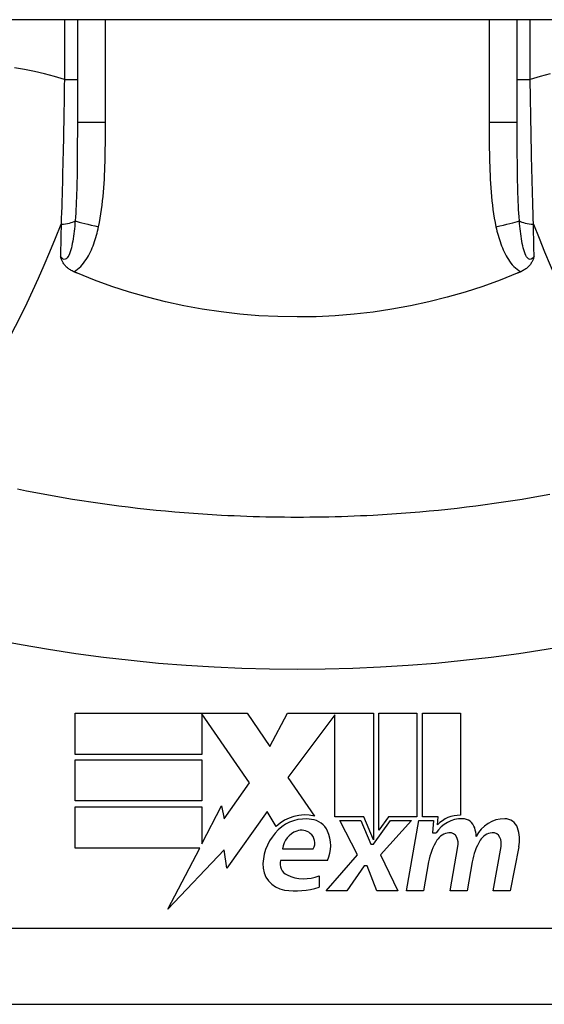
# Model space of a CAD drawing. Header units: inches. Extents: x 14 to 456, y 41 to 215.
# Tile 153 of 201: x 57.205 to 57.477, y 213.002 to 213.513. Entities that reach past the tile are written whole.
import ezdxf

# ---------------------------------------------------------------- set-up
doc = ezdxf.new("R2010")
doc.units = ezdxf.units.IN
doc.header["$MEASUREMENT"] = 0
doc.layers.add('Visible Edges(ANSI)', color=7, linetype='Continuous', lineweight=25)
doc.layers.add('Visible Tangent Edges(ANSI)', color=7, linetype='Continuous', lineweight=25)

msp = doc.modelspace()

# ---------------------------------------------------------------- linework, layer by layer
at = {"layer": 'Visible Edges(ANSI)'}
for p, q in [((61.50022282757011, 213.5132412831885), (13.89522282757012, 213.5132412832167)), ((57.23504959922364, 213.5132412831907), (57.23504959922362, 213.4598459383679)), ((57.46339605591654, 213.4598459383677), (57.46339605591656, 213.5132412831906)), ((57.23394828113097, 213.1534617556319), (57.32314828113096, 213.1534617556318)), ((57.23394828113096, 213.1320617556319), (57.23394828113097, 213.1534617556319)), ((57.29974828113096, 213.1530549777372), (57.29974828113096, 213.1320617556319)), ((57.32434828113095, 213.1172617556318), (57.29974828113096, 213.1530549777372)), ((57.32314828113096, 213.1534617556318), (57.33489133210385, 213.1360519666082)), ((57.33489133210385, 213.1360519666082), (57.34414828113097, 213.1534617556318)), ((57.34414828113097, 213.1534617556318), (57.38874828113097, 213.1534617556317)), ((57.36874828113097, 213.1526254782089), (57.34434828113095, 213.1199617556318)), ((57.36874828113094, 213.0995617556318), (57.36874828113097, 213.1526254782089)), ((57.38874828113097, 213.1534617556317), (57.38874828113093, 213.0877824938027)), ((57.39154828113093, 213.0926617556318), (57.39154828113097, 213.1534617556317)), ((57.39154828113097, 213.1534617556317), (57.41134828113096, 213.1534617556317)), ((57.41134828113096, 213.1534617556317), (57.41134828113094, 213.0995617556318)), ((57.41414828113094, 213.0995617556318), (57.41414828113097, 213.1534617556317)), ((57.41414828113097, 213.1534617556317), (57.43394828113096, 213.1534617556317)), ((57.43394828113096, 213.1534617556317), (57.43394828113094, 213.1004617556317)), ((57.29974828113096, 213.1320617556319), (57.23394828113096, 213.1320617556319)), ((57.23394828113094, 213.1078617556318), (57.23394828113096, 213.1292617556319)), ((57.23394828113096, 213.1292617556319), (57.29974828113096, 213.1292617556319)), ((57.29974828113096, 213.1292617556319), (57.29974828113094, 213.1078617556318)), ((57.34434828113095, 213.1199617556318), (57.35814828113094, 213.1000617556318)), ((57.31125144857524, 213.0985575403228), (57.32434828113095, 213.1172617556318)), ((57.29974828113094, 213.1078617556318), (57.23394828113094, 213.1078617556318)), ((57.23394828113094, 213.1048617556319), (57.29974828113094, 213.1048617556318)), ((57.23394828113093, 213.0834617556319), (57.23394828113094, 213.1048617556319)), ((57.29974828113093, 213.0856677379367), (57.30994828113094, 213.1052617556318)), ((57.29974828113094, 213.1048617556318), (57.29974828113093, 213.0856677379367)), ((57.30994828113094, 213.1052617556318), (57.31125144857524, 213.0985575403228)), ((57.33354828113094, 213.1023617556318), (57.31260392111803, 213.0729988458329)), ((57.33817490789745, 213.0946617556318), (57.33354828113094, 213.1023617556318)), ((57.38374828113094, 213.0995617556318), (57.36874828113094, 213.0995617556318)), ((57.38874828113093, 213.0877824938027), (57.38374828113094, 213.0995617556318)), ((57.39656142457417, 213.0995617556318), (57.39154828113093, 213.0926617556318)), ((57.41134828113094, 213.0995617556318), (57.39656142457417, 213.0995617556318)), ((57.42234828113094, 213.0995617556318), (57.41414828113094, 213.0995617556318)), ((57.42198957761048, 213.0954617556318), (57.42234828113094, 213.0995617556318)), ((57.38054828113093, 213.0798617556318), (57.37134828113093, 213.0976617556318)), ((57.37134828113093, 213.0976617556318), (57.38214828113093, 213.0976617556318)), ((57.38214828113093, 213.0976617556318), (57.38734828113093, 213.0854113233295)), ((57.38874828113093, 213.0854113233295), (57.39764874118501, 213.0976617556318)), ((57.40854828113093, 213.0976617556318), (57.39234828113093, 213.0799825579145)), ((57.39764874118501, 213.0976617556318), (57.40854828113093, 213.0976617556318)), ((57.40594828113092, 213.0612617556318), (57.41236658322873, 213.0976617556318)), ((57.41236658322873, 213.0976617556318), (57.41994828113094, 213.0976617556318)), ((57.41994828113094, 213.0976617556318), (57.41938835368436, 213.0912617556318)), ((57.41938835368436, 213.0912617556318), (57.42132146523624, 213.0912617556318)), ((57.38734828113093, 213.0854113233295), (57.38874828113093, 213.0854113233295)), ((57.42854828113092, 213.0612617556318), (57.43260380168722, 213.0842617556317)), ((57.45094300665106, 213.0612617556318), (57.45499852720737, 213.0842617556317)), ((57.46418503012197, 213.0841139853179), (57.45974300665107, 213.0612617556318)), ((57.2985999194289, 213.0834617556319), (57.23394828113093, 213.0834617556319)), ((57.28204588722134, 213.0516617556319), (57.2985999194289, 213.0834617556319)), ((57.31127399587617, 213.0824617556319), (57.28204588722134, 213.0516617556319)), ((57.31260392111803, 213.0729988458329), (57.31127399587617, 213.0824617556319)), ((57.34154828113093, 213.0830617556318), (57.35754828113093, 213.0830617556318)), ((57.36414828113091, 213.0612617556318), (57.38054828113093, 213.0798617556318)), ((57.39234828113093, 213.0799825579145), (57.40134828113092, 213.0612617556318)), ((57.36494828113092, 213.0770617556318), (57.34054828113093, 213.0770617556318)), ((57.38394828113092, 213.0742617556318), (57.37494828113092, 213.0612617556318)), ((57.38554828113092, 213.0742617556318), (57.38394828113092, 213.0742617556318)), ((57.39054828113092, 213.0612617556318), (57.38554828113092, 213.0742617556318)), ((57.41739318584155, 213.0762617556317), (57.41474828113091, 213.0612617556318)), ((57.43999318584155, 213.0762617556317), (57.43734828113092, 213.0612617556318)), ((57.36054828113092, 213.0690617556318), (57.36054828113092, 213.0630617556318)), ((57.37494828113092, 213.0612617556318), (57.36414828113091, 213.0612617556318)), ((57.40134828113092, 213.0612617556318), (57.39054828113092, 213.0612617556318)), ((57.41474828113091, 213.0612617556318), (57.40594828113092, 213.0612617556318)), ((57.43734828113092, 213.0612617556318), (57.42854828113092, 213.0612617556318)), ((57.45974300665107, 213.0612617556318), (57.45094300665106, 213.0612617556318)), ((57.16221495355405, 213.0023593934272), (57.53623070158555, 213.002359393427))]:
    msp.add_line(p, q, dxfattribs=at)
at = {"layer": 'Visible Edges(ANSI)', "flags": 128}
for points in [[(57.23325847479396, 213.3824496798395), (57.23279440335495, 213.3826585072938), (57.23234037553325, 213.3828822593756), (57.23189709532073, 213.3831209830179), (57.23146521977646, 213.3833746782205), (57.23104549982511, 213.3836433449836), (57.23063849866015, 213.3839269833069), (57.23024506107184, 213.3842255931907), (57.22986575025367, 213.3845391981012), (57.2295013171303, 213.3848678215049), (57.2291524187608, 213.3852114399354), (57.22882398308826, 213.3855653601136), (57.22852037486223, 213.3859235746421), (57.22824018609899, 213.3862855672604), (57.22798205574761, 213.3866508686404), (57.22774448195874, 213.3870190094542), (57.22752605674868, 213.3873894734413), (57.22732537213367, 213.3877618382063), (57.2271409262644, 213.3881355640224), (57.22697135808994, 213.3885102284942), (57.22681516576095, 213.3888853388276), (57.2266709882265, 213.389260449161), (57.22653643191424, 213.3896378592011), (57.22641018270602, 213.3900180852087), (57.22629139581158, 213.3904007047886)], [(57.47215426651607, 213.3904007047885), (57.47203545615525, 213.3900180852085), (57.47190920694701, 213.3896378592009), (57.47177465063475, 213.3892604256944), (57.47163044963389, 213.3888852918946), (57.47147430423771, 213.3885102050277), (57.47130471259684, 213.3881355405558), (57.47112029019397, 213.3877617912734), (57.47091958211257, 213.3873894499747), (57.47070115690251, 213.3870189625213), (57.47046358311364, 213.3866508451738), (57.47020542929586, 213.3862855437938), (57.46992526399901, 213.3859235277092), (57.469621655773, 213.3855653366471), (57.46929317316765, 213.3852113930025), (57.46894429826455, 213.384867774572), (57.46857986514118, 213.3845391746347), (57.46820057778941, 213.3842255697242), (57.4678071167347, 213.3839269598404), (57.46740013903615, 213.383643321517), (57.46698039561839, 213.3833746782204), (57.46654852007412, 213.3831209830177), (57.46610523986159, 213.3828822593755), (57.46565123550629, 213.3826584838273), (57.46518716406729, 213.3824496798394)], [(57.23504961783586, 213.3816879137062), (57.23497480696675, 213.381719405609), (57.23490008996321, 213.3817509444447), (57.2348253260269, 213.3817824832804), (57.23475060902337, 213.3818140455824), (57.23467589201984, 213.3818456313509), (57.2346011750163, 213.3818772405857), (57.23452645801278, 213.3819088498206), (57.23445178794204, 213.3819405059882), (57.23437711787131, 213.3819721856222), (57.23430244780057, 213.3820038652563), (57.23422782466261, 213.3820355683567), (57.23415315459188, 213.3820672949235), (57.23407853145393, 213.3820990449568), (57.23400390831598, 213.3821308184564), (57.23392933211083, 213.3821626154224), (57.23385475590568, 213.3821944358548), (57.23378017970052, 213.3822262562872), (57.23370560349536, 213.3822581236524), (57.233631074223, 213.3822899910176), (57.23355649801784, 213.3823218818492), (57.23348196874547, 213.3823537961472), (57.2334074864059, 213.3823857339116), (57.23333295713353, 213.3824176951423), (57.23325847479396, 213.3824496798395)], [(57.46339604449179, 213.381687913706), (57.45450950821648, 213.3781232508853), (57.44547335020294, 213.3748517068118), (57.43629479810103, 213.3718764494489), (57.42698103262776, 213.3692006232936), (57.4175393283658, 213.3668272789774), (57.40797686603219, 213.3647595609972), (57.39830082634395, 213.36300061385), (57.38853932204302, 213.3615565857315), (57.37873065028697, 213.3604333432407), (57.36888400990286, 213.3596314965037), (57.3590084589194, 213.3591517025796), (57.34911305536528, 213.3589945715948), (57.33920676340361, 213.3591606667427), (57.32929864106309, 213.3596506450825), (57.31942501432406, 213.3604622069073), (57.30963046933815, 213.3615902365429), (57.29992293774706, 213.3630320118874), (57.29031002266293, 213.3647848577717), (57.28079942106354, 213.3668462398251), (57.27139882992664, 213.3692134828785), (57.26211585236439, 213.37188386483), (57.25295823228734, 213.3748548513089), (57.24393357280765, 213.3781237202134), (57.23504961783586, 213.3816879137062)], [(57.46518716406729, 213.3824496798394), (57.46511268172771, 213.3824176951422), (57.46503817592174, 213.3823857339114), (57.46496367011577, 213.382353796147), (57.46488914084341, 213.382321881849), (57.46481461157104, 213.3822899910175), (57.46474005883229, 213.3822581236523), (57.46466548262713, 213.382226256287), (57.46459090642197, 213.3821944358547), (57.46451633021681, 213.3821626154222), (57.46444173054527, 213.3821308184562), (57.46436710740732, 213.3820990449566), (57.46429248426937, 213.3820672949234), (57.46421786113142, 213.3820355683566), (57.46414321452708, 213.3820038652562), (57.46406854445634, 213.3819721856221), (57.46399387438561, 213.3819405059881), (57.46391918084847, 213.3819088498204), (57.46384448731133, 213.3818772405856), (57.46376977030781, 213.3818456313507), (57.46369505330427, 213.3818140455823), (57.46362033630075, 213.3817824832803), (57.46354557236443, 213.3817509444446), (57.4634708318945, 213.3817194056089), (57.46339604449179, 213.381687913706)], [(57.3098645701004, 213.2560538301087), (57.30500275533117, 213.2563295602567), (57.30014352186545, 213.2566374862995), (57.2952871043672, 213.2569775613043), (57.29043378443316, 213.2573498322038), (57.28558389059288, 213.2577543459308), (57.28073761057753, 213.2581910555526), (57.27589527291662, 213.2586600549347), (57.27105720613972, 213.2591612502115), (57.26622364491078, 213.2596947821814), (57.26139496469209, 213.2602606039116), (57.25657144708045, 213.260858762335), (57.25175346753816, 213.2614892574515), (57.2469411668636, 213.2621521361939), (57.24213477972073, 213.2628474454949), (57.23733468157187, 213.2635751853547), (57.23254120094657, 213.2643354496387), (57.22775461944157, 213.2651281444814), (57.22297535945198, 213.2659534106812), (57.21820370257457, 213.2668112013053), (57.21344007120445, 213.2677015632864), (57.20868479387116, 213.2686245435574), (57.2039382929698, 213.2695800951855)], [(57.48024172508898, 213.2668111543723), (57.47546999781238, 213.2659533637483), (57.47069062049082, 213.2651280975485), (57.46590403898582, 213.264335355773), (57.46111062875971, 213.2635751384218), (57.45631067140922, 213.2628474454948), (57.45150444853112, 213.2621521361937), (57.44669219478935, 213.2614892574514), (57.44187421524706, 213.2608587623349), (57.43705069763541, 213.2602606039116), (57.43222201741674, 213.2596947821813), (57.42738845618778, 213.2591612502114), (57.42255038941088, 213.2586600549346), (57.41770805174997, 213.2581910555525), (57.4128617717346, 213.2577543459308), (57.40801187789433, 213.2573498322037), (57.4031585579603, 213.2569775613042), (57.39830214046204, 213.2566374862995), (57.39344290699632, 213.2563295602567), (57.38858109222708, 213.2560538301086)], [(57.38858109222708, 213.2560538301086), (57.38530480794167, 213.2558862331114), (57.38202763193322, 213.2557331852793), (57.37874956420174, 213.2555947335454), (57.3754707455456, 213.2554708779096), (57.37219122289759, 213.2553615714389), (57.36891113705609, 213.2552668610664), (57.36563053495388, 213.2551866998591), (57.36234951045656, 213.2551211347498), (57.35906811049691, 213.2550701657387), (57.35578652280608, 213.2550337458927), (57.35250470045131, 213.255011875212), (57.34922283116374, 213.2550046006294), (57.34594096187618, 213.255011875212), (57.3426591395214, 213.2550337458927), (57.33937750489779, 213.2550701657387), (57.33609615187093, 213.2551211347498), (57.3328151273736, 213.2551866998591), (57.3295345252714, 213.2552668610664), (57.3262544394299, 213.255361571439), (57.32297491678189, 213.2554708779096), (57.31969609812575, 213.2555947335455), (57.31641803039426, 213.2557331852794), (57.31314080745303, 213.2558862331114), (57.3098645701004, 213.2560538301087)]]:
    msp.add_lwpolyline(points, dxfattribs=at)
at = {"layer": 'Visible Edges(ANSI)'}
for centre, radius, start, end in [((57.35322893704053, 213.0786188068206), 0.0220000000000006, 77.07904820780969, 133.1785421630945), ((57.43361187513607, 213.0844652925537), 0.016, 88.79524599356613, 136.5849023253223), ((57.35322893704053, 213.0786188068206), 0.019921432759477, 80.40854150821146, 134.168428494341), ((57.35567916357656, 213.0881649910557), 0.0101341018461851, 23.84447002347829, 85.08017439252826), ((57.43480241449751, 213.0826440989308), 0.0159999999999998, 89.47764635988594, 147.4113734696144), ((57.43488668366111, 213.0918871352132), 0.0067565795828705, 16.99279734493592, 89.47764635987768), ((57.45685650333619, 213.0822724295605), 0.0163712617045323, 89.67879642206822, 153.9507817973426), ((57.45690903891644, 213.0916435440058), 0.0069999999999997, 18.47479057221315, 89.67879642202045), ((57.35784047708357, 213.0738714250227), 0.0265398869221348, 134.1684284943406, 176.5646481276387), ((57.35266473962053, 213.0816963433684), 0.0112, 109.3796833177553, 172.9975486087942), ((57.35137061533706, 213.0853753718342), 0.007299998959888, 51.16515957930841, 109.3796833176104), ((57.3519567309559, 213.0861034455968), 0.0063653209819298, 331.4547053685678, 51.16515957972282), ((57.34775293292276, 213.0846617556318), 0.0187999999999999, 336.1555299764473, 23.84447002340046), ((57.42884057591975, 213.0829886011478), 0.0083999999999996, 96.030009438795, 147.599238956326), ((57.42837835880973, 213.0873642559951), 0.0039999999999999, 23.55712318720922, 96.03000943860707), ((57.42452837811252, 213.0856856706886), 0.0081999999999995, 349.9999999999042, 23.55712318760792), ((57.42298652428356, 213.0882505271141), 0.019199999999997, 3.616895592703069, 16.99279734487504), ((57.45124129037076, 213.0829897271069), 0.0084000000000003, 96.10268245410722, 147.6083346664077), ((57.4507735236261, 213.0873647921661), 0.0040000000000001, 23.5487451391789, 96.102682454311), ((57.4469232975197, 213.0856867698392), 0.0082000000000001, 349.9922013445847, 23.54874513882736), ((57.44533778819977, 213.0877775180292), 0.019200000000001, 349.0000000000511, 18.47479057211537), ((57.44792222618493, 213.070878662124), 0.0309999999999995, 147.5992389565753, 169.9999999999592), ((57.47059662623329, 213.0713191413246), 0.0310000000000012, 148.5584146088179, 170.8256547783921), ((57.34447885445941, 213.0746735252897), 0.0131542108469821, 176.5646481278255, 261.5605196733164), ((57.34668555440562, 213.0752468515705), 0.0063999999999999, 163.5260870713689, 244.6783819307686), ((57.35269873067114, 213.0879554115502), 0.0204593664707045, 244.6783819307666, 292.5609099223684), ((57.34848869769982, 213.101699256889), 0.0404757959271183, 261.5605196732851, 287.3342500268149)]:
    msp.add_arc(centre, radius, start, end, dxfattribs=at)
at = {"layer": 'Visible Tangent Edges(ANSI)'}
for p, q in [((57.22830747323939, 213.5132412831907), (57.22830747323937, 213.4822860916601)), ((57.2496271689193, 213.4598459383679), (57.24962716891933, 213.5132412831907)), ((57.44881848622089, 213.5132412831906), (57.44881848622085, 213.4598459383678)), ((57.4701381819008, 213.48228609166), (57.47013818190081, 213.5132412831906)), ((57.22830747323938, 213.4822860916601), (57.23504959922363, 213.4822860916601)), ((57.46339605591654, 213.48228609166), (57.4701381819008, 213.48228609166)), ((57.24962716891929, 213.4598459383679), (57.23504959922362, 213.4598459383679)), ((57.46339605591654, 213.4598459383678), (57.44881848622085, 213.4598459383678)), ((57.53623070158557, 213.0417294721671), (57.16221495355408, 213.0417294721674))]:
    msp.add_line(p, q, dxfattribs=at)
at = {"layer": 'Visible Tangent Edges(ANSI)', "flags": 128}
for points in [[(57.22830748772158, 213.4822860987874), (57.22312239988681, 213.483836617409), (57.21793810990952, 213.4852042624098), (57.21276039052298, 213.4863916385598), (57.20759492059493, 213.487401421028), (57.20244756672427, 213.4882362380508)], [(57.22830748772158, 213.4822860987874), (57.22826416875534, 213.4790797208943), (57.22821873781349, 213.4758728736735), (57.22817114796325, 213.4726667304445), (57.22812139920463, 213.4694624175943), (57.22806944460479, 213.4662610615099), (57.228015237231, 213.4630638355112), (57.22795882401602, 213.4598719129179), (57.22790006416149, 213.4566864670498), (57.22783905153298, 213.4535093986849), (57.22777573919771, 213.4503415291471), (57.22771008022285, 213.4471830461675), (57.22764207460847, 213.4440342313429), (57.22757162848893, 213.4408952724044), (57.22749878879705, 213.437766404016), (57.22742346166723, 213.4346478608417), (57.22734564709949, 213.4315399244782), (57.2272653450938, 213.4284432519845), (57.22718250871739, 213.4253585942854), (57.22709718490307, 213.4222867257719), (57.2270093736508, 213.4192283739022), (57.22691902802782, 213.4161842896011), (57.22682624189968, 213.4131552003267), (57.22673092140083, 213.4101418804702), (57.22663316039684, 213.4071450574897)], [(57.48050752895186, 213.4852042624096), (57.47532323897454, 213.4838366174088), (57.47013817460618, 213.4822860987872)], [(57.47181250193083, 213.4071450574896), (57.47171474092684, 213.41014188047), (57.47161944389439, 213.4131552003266), (57.47152661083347, 213.416184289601), (57.47143628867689, 213.4192283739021), (57.47134847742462, 213.4222867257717), (57.4712631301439, 213.4253585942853), (57.4711803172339, 213.4284432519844), (57.47109999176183, 213.431539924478), (57.47102220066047, 213.4346478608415), (57.47094687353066, 213.4377664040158), (57.47087403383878, 213.4408952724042), (57.47080358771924, 213.4440342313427), (57.47073555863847, 213.4471830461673), (57.47066989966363, 213.4503415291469), (57.47060658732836, 213.4535093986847), (57.47054557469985, 213.4566864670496), (57.4704868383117, 213.4598719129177), (57.47043040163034, 213.4630638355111), (57.47037621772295, 213.4662610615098), (57.47032426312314, 213.4694624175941), (57.4702744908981, 213.4726667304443), (57.47022692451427, 213.4758728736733), (57.47018149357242, 213.4790797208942), (57.47013817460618, 213.4822860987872)], [(57.2350496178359, 213.459845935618), (57.23504924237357, 213.4576093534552), (57.23504788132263, 213.4553791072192), (57.23504525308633, 213.4531556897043), (57.23504098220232, 213.4509395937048), (57.2350347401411, 213.4487313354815), (57.23502624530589, 213.4465314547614), (57.23501516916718, 213.444340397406), (57.23500113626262, 213.4421587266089), (57.23498381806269, 213.439986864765), (57.23496283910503, 213.4378249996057), (57.23493758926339, 213.4356734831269), (57.23490755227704, 213.4335326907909), (57.23487211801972, 213.43140299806), (57.23483067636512, 213.4292848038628), (57.23478266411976, 213.4271784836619), (57.23472747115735, 213.425084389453), (57.23466453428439, 213.4230034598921), (57.23459296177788, 213.4209375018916), (57.23451176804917, 213.4188876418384), (57.23442001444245, 213.4168550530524), (57.23431680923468, 213.4148408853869), (57.23420102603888, 213.4128462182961), (57.23407125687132, 213.410872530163), (57.23392595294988, 213.4089213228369)], [(57.24607403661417, 213.4057843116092), (57.24653341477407, 213.4079983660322), (57.24694384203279, 213.4102220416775), (57.24730996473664, 213.412453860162), (57.24763638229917, 213.4146925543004), (57.24792642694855, 213.4169370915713), (57.24818314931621, 213.4191864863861), (57.24840955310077, 213.4214397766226), (57.24860859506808, 213.4236959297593), (57.24878304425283, 213.425953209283), (57.24893487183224, 213.4282110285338), (57.24906590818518, 213.4304692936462), (57.24917803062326, 213.4327279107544), (57.24927302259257, 213.4349868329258), (57.24935280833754, 213.4372460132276), (57.24941912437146, 213.4395053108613), (57.24947384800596, 213.4417647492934), (57.2495182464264, 213.4440244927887), (57.24955335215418, 213.4462844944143), (57.24958024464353, 213.4485446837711), (57.24959990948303, 213.4508049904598), (57.24961337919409, 213.4530653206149), (57.24962173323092, 213.4553256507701), (57.24962600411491, 213.4575858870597), (57.24962717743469, 213.459845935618)], [(57.44881848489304, 213.4598459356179), (57.44881984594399, 213.4575857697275), (57.44882444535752, 213.4553253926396), (57.44883312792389, 213.4530648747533), (57.44884673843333, 213.450804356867), (57.44886626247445, 213.4485438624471), (57.44889292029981, 213.4462834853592), (57.44892774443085, 213.4440232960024), (57.44897186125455, 213.4417634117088), (57.4490263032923, 213.4395039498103), (57.44909257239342, 213.4372449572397), (57.44917245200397, 213.4349863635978), (57.44926767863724, 213.4327280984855), (57.44937998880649, 213.4304700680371), (57.449511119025, 213.4282122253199), (57.44966285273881, 213.4259544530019), (57.44983678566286, 213.423696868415), (57.45003446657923, 213.4214406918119), (57.45025927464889, 213.4191871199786), (57.4505146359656, 213.4169373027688), (57.45080402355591, 213.4146923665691), (57.45113095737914, 213.4124534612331), (57.45149886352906, 213.4102217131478), (57.45191126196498, 213.4079982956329), (57.45237162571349, 213.4057843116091)], [(57.46451968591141, 213.4089213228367), (57.46437412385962, 213.4108724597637), (57.46424369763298, 213.4128459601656), (57.46412735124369, 213.4148405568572), (57.46402395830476, 213.4168549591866), (57.463932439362, 213.4188878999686), (57.4638516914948, 213.4209381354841), (57.46378061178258, 213.423004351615), (57.46371807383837, 213.425085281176), (57.46366306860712, 213.4271796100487), (57.46361510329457, 213.4292858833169), (57.46357361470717, 213.4314037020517), (57.46353811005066, 213.4335328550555), (57.46350800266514, 213.4356730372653), (57.46348272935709, 213.4378240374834), (57.46346177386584, 213.4399855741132), (57.46344457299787, 213.4421573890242), (57.46343061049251, 213.4443391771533), (57.46341960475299, 213.4465303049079), (57.46341118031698, 213.4487303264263), (57.46340498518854, 213.4509387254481), (57.46340069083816, 213.4531550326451), (57.46339794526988, 213.4553787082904), (57.46339649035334, 213.4576092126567), (57.46339604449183, 213.4598459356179)], [(57.23392595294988, 213.4089213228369), (57.23381101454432, 213.4075399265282), (57.23368570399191, 213.4061668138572), (57.23354917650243, 213.4048059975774), (57.23340077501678, 213.4034615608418), (57.23323970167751, 213.4021374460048), (57.23306492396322, 213.4008373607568), (57.23287526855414, 213.3995650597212), (57.23266946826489, 213.3983242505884), (57.23244611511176, 213.3971187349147), (57.23220333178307, 213.3959530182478), (57.23193900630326, 213.3948323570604), (57.23165046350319, 213.3937626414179), (57.23133352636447, 213.3927489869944), (57.23098631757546, 213.3918080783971), (57.2306085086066, 213.3909614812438), (57.23019714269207, 213.3902310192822), (57.22975315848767, 213.38963708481), (57.22928185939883, 213.3891992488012), (57.2287886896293, 213.3889369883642), (57.22827918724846, 213.3888697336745), (57.22776578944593, 213.3890026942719), (57.22725853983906, 213.3893165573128), (57.22676466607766, 213.3897897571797), (57.22629139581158, 213.3904007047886)], [(57.22663316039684, 213.4071450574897), (57.22661861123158, 213.4064392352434), (57.22660410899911, 213.4057340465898), (57.22658960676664, 213.4050294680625), (57.22657515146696, 213.4043255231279), (57.22656074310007, 213.4036222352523), (57.22654633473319, 213.4029196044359), (57.22653192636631, 213.4022176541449), (57.2265175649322, 213.4015164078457), (57.2265032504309, 213.400815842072), (57.2264889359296, 213.4001160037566), (57.22647466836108, 213.3994168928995), (57.22646040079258, 213.3987185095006), (57.22644613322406, 213.3980209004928), (57.22643195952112, 213.3973240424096), (57.2264177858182, 213.3966279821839), (57.22640361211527, 213.3959327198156), (57.22638948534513, 213.3952382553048), (57.22637540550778, 213.3945446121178), (57.22636132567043, 213.3938517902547), (57.22634729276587, 213.3931598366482), (57.22633325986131, 213.3924687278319), (57.22631927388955, 213.3917785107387), (57.22630533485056, 213.3910891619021), (57.22629139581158, 213.3904007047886)], [(57.23325847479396, 213.3824496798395), (57.23422557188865, 213.3830492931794), (57.23514118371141, 213.3837216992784), (57.23600883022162, 213.384459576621), (57.23682912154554, 213.3852545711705), (57.23760243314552, 213.3860976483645), (57.23832899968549, 213.3869797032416), (57.23900929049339, 213.3878918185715), (57.23964654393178, 213.3888287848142), (57.24024564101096, 213.3897894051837), (57.24081005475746, 213.3907715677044), (57.24134208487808, 213.3917728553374), (57.24184393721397, 213.3927912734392), (57.24231777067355, 213.3938249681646), (57.24276546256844, 213.3948723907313), (57.24318832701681, 213.3959320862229), (57.2435877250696, 213.3970026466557), (57.24396497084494, 213.3980825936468), (57.24432137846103, 213.3991705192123), (57.24465807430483, 213.4002649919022), (57.24497580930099, 213.4013646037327), (57.24527547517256, 213.4024678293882), (57.24555786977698, 213.4035731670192), (57.24582379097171, 213.4046791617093), (57.24607403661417, 213.4057843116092)], [(57.45237162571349, 213.4057843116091), (57.45262187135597, 213.4046791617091), (57.45288779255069, 213.4035731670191), (57.4531701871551, 213.4024678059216), (57.45346985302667, 213.4013646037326), (57.45378758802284, 213.400264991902), (57.45412428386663, 213.3991705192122), (57.45448057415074, 213.3980825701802), (57.45485758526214, 213.39700255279), (57.45525677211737, 213.395931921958), (57.45567954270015, 213.394872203), (57.45612732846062, 213.3938248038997), (57.45660153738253, 213.3927912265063), (57.45710364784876, 213.3917729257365), (57.45763530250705, 213.3907717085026), (57.45819924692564, 213.3897897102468), (57.45879857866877, 213.3888290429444), (57.45943637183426, 213.3878918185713), (57.46011663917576, 213.3869796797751), (57.46084313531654, 213.3860975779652), (57.46161642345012, 213.3852545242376), (57.46243685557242, 213.3844596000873), (57.46330459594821, 213.3837216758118), (57.46422002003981, 213.3830495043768), (57.46518716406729, 213.3824496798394)], [(57.47215426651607, 213.3904007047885), (57.47168092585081, 213.3897898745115), (57.47118691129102, 213.3893168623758), (57.47067961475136, 213.3890030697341), (57.47016635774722, 213.3888698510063), (57.46965619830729, 213.3889364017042), (57.46916089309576, 213.3891980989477), (57.46868825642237, 213.3896358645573), (57.4682458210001, 213.3902303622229), (57.46783715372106, 213.3909615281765), (57.46745932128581, 213.3918079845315), (57.4671121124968, 213.3927488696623), (57.46679517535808, 213.3937626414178), (57.46650642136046, 213.3948325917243), (57.46624216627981, 213.3959531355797), (57.46599954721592, 213.3971187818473), (57.46577605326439, 213.3983241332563), (57.46557015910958, 213.3995648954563), (57.46538057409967, 213.4008372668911), (57.46520591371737, 213.4021374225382), (57.46504486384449, 213.4034615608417), (57.46489646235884, 213.4048059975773), (57.46475998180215, 213.4061667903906), (57.46463462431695, 213.4075399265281), (57.46451968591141, 213.4089213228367)], [(57.47215426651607, 213.3904007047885), (57.47214032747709, 213.391089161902), (57.47212638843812, 213.3917785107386), (57.47211237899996, 213.3924687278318), (57.4720983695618, 213.3931598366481), (57.47208433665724, 213.3938517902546), (57.47207025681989, 213.3945446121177), (57.47205615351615, 213.3952382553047), (57.47204202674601, 213.3959327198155), (57.47202787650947, 213.3966279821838), (57.47201370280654, 213.3973240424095), (57.47199950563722, 213.3980209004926), (57.4719852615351, 213.3987185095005), (57.47197101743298, 213.3994168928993), (57.47195672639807, 213.4001160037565), (57.47194241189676, 213.4008158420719), (57.47192807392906, 213.4015164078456), (57.47191371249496, 213.4022176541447), (57.47189932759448, 213.4029196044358), (57.47188491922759, 213.4036222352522), (57.47187048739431, 213.4043255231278), (57.47185603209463, 213.4050294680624), (57.47184155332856, 213.4057340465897), (57.4718270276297, 213.4064392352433), (57.47181250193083, 213.4071450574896)], [(57.19168784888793, 213.191722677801), (57.20584629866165, 213.1890265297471), (57.22005280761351, 213.1865918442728), (57.23430141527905, 213.1844173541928), (57.24858663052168, 213.1825018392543), (57.26290427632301, 213.180844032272), (57.27724937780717, 213.1794429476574), (57.2916170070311, 213.1782977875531), (57.30600270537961, 213.1774077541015), (57.32040196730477, 213.1767724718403), (57.33481014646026, 213.1763914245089), (57.3492228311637, 213.176264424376), (57.36363551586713, 213.1763914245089), (57.37804369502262, 213.1767724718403), (57.39244295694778, 213.1774077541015), (57.4068286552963, 213.178297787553), (57.42119628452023, 213.1794429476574), (57.43554138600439, 213.1808440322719), (57.44985903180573, 213.1825018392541), (57.46414412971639, 213.1844173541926), (57.47839236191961, 213.1865917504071), (57.49259908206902, 213.1890264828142), (57.5067577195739, 213.191722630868), (57.52089929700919, 213.1944713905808)]]:
    msp.add_lwpolyline(points, dxfattribs=at)
at = {"layer": 'Visible Tangent Edges(ANSI)'}
for centre, major_axis, ratio, start_param, end_param in [((57.19811174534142, 213.4740404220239), (-0.0583894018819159, -0.1879913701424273), 0.249251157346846, 0, 1.285378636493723), ((57.22520707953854, 213.4104898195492), (0.0098425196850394, -5.9e-15), 0.3434526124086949, 4.857789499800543, 5.800686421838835), ((57.2513637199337, 213.4057843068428), (-0.0192705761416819, 0.0040181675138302), 0.0568534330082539, 0.451677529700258, 1.30460576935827), ((57.44708193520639, 213.4057843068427), (-0.0192705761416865, -0.0040181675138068), 0.056853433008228, 1.836986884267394, 2.689915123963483), ((57.47323857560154, 213.4104898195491), (0.0098425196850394, -5.5e-15), 0.343452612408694, 3.624091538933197, 4.566988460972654), ((57.50033390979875, 213.4740404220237), (0.0583894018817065, -0.1879913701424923), 0.2492511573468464, 4.997806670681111, 6.28318530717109)]:
    msp.add_ellipse(centre, major_axis=major_axis, ratio=ratio, start_param=start_param, end_param=end_param, dxfattribs=at)

doc.saveas('drawing.dxf')
